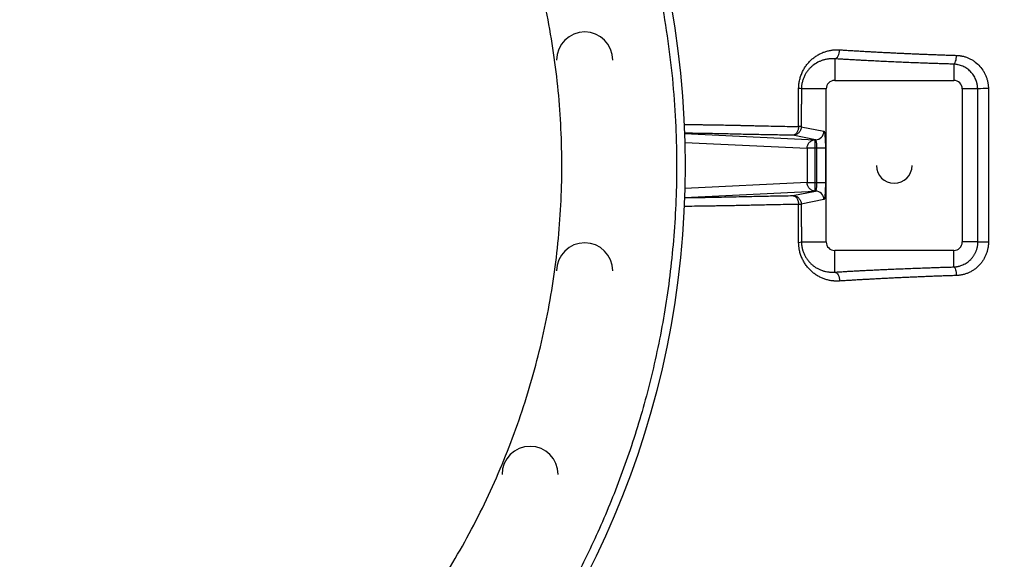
# Model space of a CAD drawing. Header units: inches. Extents: x -31 to 41.9, y -36.4 to 51.2.
# Tile 11 of 30: x 5.5 to 28.3, y -9.1 to 3.4. Entities that reach past the tile are written whole.
import ezdxf

# ---------------------------------------------------------------- set-up
doc = ezdxf.new("R2010")
doc.units = ezdxf.units.IN
doc.header["$MEASUREMENT"] = 0

msp = doc.modelspace()

# ---------------------------------------------------------------- linework, layer by layer
at = {"color": 7, "linetype": 'Continuous', "lineweight": 25}
for p, q in [((24.331, 2.469), (24.331, 1.969)), ((27.087, 2.345), (27.087, 1.969)), ((24.331, 1.969), (27.087, 1.969)), ((24.134, 1.772), (23.56, 1.772)), ((24.134, -1.772), (24.134, 1.772)), ((27.283, 1.772), (27.283, -1.772)), ((27.642, 1.772), (27.283, 1.772)), ((23.885, 0.594), (23.359, 0.699)), ((23.556, 0.896), (24.081, 0.791)), ((23.878, -0.594), (23.878, 0.594)), ((23.885, 0.594), (23.878, 0.594)), ((24.115, 0.397), (23.693, 0.397)), ((23.693, 0.397), (23.693, -0.397)), ((23.919, -0.397), (23.919, 0.397)), ((24.115, 0.397), (24.115, -0.397)), ((23.693, -0.397), (24.115, -0.397)), ((23.36, -0.699), (23.885, -0.594)), ((23.878, -0.594), (23.885, -0.594)), ((23.36, -0.699), (23.419, -0.711)), ((24.081, -0.791), (23.556, -0.896)), ((23.56, -1.772), (24.134, -1.772)), ((27.646, -1.772), (27.283, -1.772)), ((27.646, -1.772), (27.892, -1.772)), ((24.331, -2.47), (24.331, -1.969)), ((27.087, -1.969), (24.331, -1.969)), ((27.087, -2.35), (27.087, -1.969))]:
    msp.add_line(p, q, dxfattribs=at)
at = {"color": 8, "linetype": 'Continuous', "lineweight": 25}
for p, q in [((20.853, 0.739), (23.878, 0.594)), ((20.859, 0.533), (23.693, 0.397)), ((23.693, -0.397), (20.859, -0.533)), ((20.853, -0.739), (23.878, -0.594))]:
    msp.add_line(p, q, dxfattribs=at)
at = {"color": 7, "linetype": 'Continuous', "lineweight": 25, "flags": 128}
for points in [[(24.331, 2.469), (24.353, 2.475), (24.374, 2.489), (24.394, 2.509), (24.411, 2.536), (24.425, 2.567), (24.435, 2.602), (24.442, 2.639), (24.444, 2.678)], [(27.087, 2.345), (27.099, 2.351), (27.111, 2.365), (27.122, 2.385), (27.132, 2.411), (27.14, 2.441), (27.146, 2.475), (27.15, 2.512), (27.152, 2.549)], [(24.331, -2.47), (24.352, -2.476), (24.373, -2.49), (24.392, -2.51), (24.409, -2.536), (24.423, -2.567), (24.434, -2.602), (24.44, -2.64), (24.442, -2.678)], [(27.087, -2.35), (27.098, -2.357), (27.109, -2.37), (27.12, -2.389), (27.129, -2.414), (27.137, -2.444), (27.142, -2.477), (27.146, -2.513), (27.148, -2.55)]]:
    msp.add_lwpolyline(points, dxfattribs=at)
at = {"color": 7, "linetype": 'Continuous', "lineweight": 25}
msp.add_circle((0, 0), 20.866, dxfattribs=at)
for centre, radius, start, end in [((18.541, 2.441), 0.65, 0, 180), ((24.331, 1.772), 0.197, 90, 180), ((27.087, 1.772), 0.197, 0, 90), ((23.496, 1.575), 0.207, 72.132, 90.123), ((27.827, -0.708), 2.487, 88.5455, 94.2766), ((23.884, 0.791), 0.197, 270.2071, 0.0027), ((25.709, 0), 0.413, 180, 0), ((23.884, -0.791), 0.197, 359.9973, 89.7929), ((18.541, -2.441), 0.65, 0, 180), ((23.496, -1.574), 0.208, 269.8544, 287.9109), ((24.331, -1.772), 0.197, 180, 270), ((27.087, -1.772), 0.197, 270, 0), ((17.277, -7.156), 0.65, 0, 180)]:
    msp.add_arc(centre, radius, start, end, dxfattribs=at)
for points, knots in [([(25.914, 37.659), (26.19, 37.432), (26.464, 37.201), (27.413, 36.381), (28.072, 35.775), (29.989, 33.901), (31.187, 32.575), (34.525, 28.395), (36.406, 25.338), (38.081, 21.667), (38.261, 21.256), (38.522, 20.635), (38.608, 20.428), (38.733, 20.113), (38.774, 20.011), (38.859, 19.803), (38.902, 19.699), (39.279, 18.762), (39.586, 17.917), (40.422, 15.364), (40.866, 13.63), (41.525, 10.124), (41.74, 8.351), (41.937, 4.784), (41.919, 2.99), (41.649, -0.584), (41.396, -2.364), (40.661, -5.872), (40.179, -7.6), (38.406, -12.655), (36.788, -15.859), (34.265, -19.56), (33.736, -20.286), (32.624, -21.701), (32.041, -22.385), (30.227, -24.372), (28.929, -25.606), (27.153, -27.07), (26.748, -27.39), (26.337, -27.702)], [0.0093898, 0.0093898, 0.0093898, 0.0093898, 0.015625, 0.015625, 0.03125, 0.03125, 0.0625, 0.0625, 0.125, 0.125, 0.1328125, 0.1328125, 0.1367188, 0.1367188, 0.1386719, 0.1386719, 0.140625, 0.140625, 0.15625, 0.15625, 0.1875, 0.1875, 0.21875, 0.21875, 0.25, 0.25, 0.28125, 0.28125, 0.3125, 0.3125, 0.375, 0.375, 0.390625, 0.390625, 0.40625, 0.40625, 0.4375, 0.4375, 0.4465349, 0.4465349, 0.4465349, 0.4465349]), ([(26.025, 37.556), (26.262, 37.36), (26.496, 37.161), (27.407, 36.375), (28.066, 35.769), (29.982, 33.895), (31.181, 32.569), (34.517, 28.39), (36.398, 25.334), (38.073, 21.663), (38.253, 21.252), (38.514, 20.631), (38.599, 20.424), (38.725, 20.11), (38.766, 20.008), (38.851, 19.799), (38.893, 19.696), (39.27, 18.758), (39.578, 17.914), (40.414, 15.361), (40.857, 13.628), (41.516, 10.122), (41.731, 8.35), (41.928, 4.784), (41.91, 2.99), (41.64, -0.583), (41.387, -2.363), (40.652, -5.87), (40.17, -7.598), (38.398, -12.651), (36.78, -15.854), (34.257, -19.555), (33.729, -20.281), (32.617, -21.695), (32.034, -22.38), (30.221, -24.365), (28.923, -25.599), (27.18, -27.036), (26.808, -27.331), (26.431, -27.619)], [0.0102714, 0.0102714, 0.0102714, 0.0102714, 0.015625, 0.015625, 0.03125, 0.03125, 0.0625, 0.0625, 0.125, 0.125, 0.1328125, 0.1328125, 0.1367188, 0.1367188, 0.1386719, 0.1386719, 0.140625, 0.140625, 0.15625, 0.15625, 0.1875, 0.1875, 0.21875, 0.21875, 0.25, 0.25, 0.28125, 0.28125, 0.3125, 0.3125, 0.375, 0.375, 0.390625, 0.390625, 0.40625, 0.40625, 0.4375, 0.4375, 0.4458039, 0.4458039, 0.4458039, 0.4458039]), ([(26.431, -27.608), (26.464, -27.583), (26.529, -27.533), (26.626, -27.459), (26.722, -27.384), (26.819, -27.308), (26.915, -27.233), (27.011, -27.157), (27.106, -27.08), (27.202, -27.004), (27.297, -26.927), (27.392, -26.85), (27.487, -26.772), (27.581, -26.694), (27.675, -26.616), (27.769, -26.538), (27.863, -26.459), (27.956, -26.38), (28.049, -26.301), (28.142, -26.221), (28.35, -26.041), (28.671, -25.76), (29.1, -25.371), (29.523, -24.975), (30.079, -24.44), (30.758, -23.754), (31.417, -23.048), (31.931, -22.471), (32.311, -22.031), (32.622, -21.66), (32.867, -21.36), (33.109, -21.057), (33.409, -20.674), (33.88, -20.051), (34.452, -19.26), (35.11, -18.292), (35.947, -16.984), (36.921, -15.308), (37.973, -13.235), (38.907, -11.103), (39.722, -8.914), (40.295, -7.053), (40.69, -5.548), (41.04, -4.04), (41.397, -2.14), (41.646, -0.224), (41.78, 1.316), (41.871, 2.866), (41.903, 4.81), (41.808, 7.143), (41.581, 9.461), (41.224, 11.756), (40.738, 14.024), (40.124, 16.267), (39.504, 18.11), (39.048, 19.293), (38.846, 19.792), (38.784, 19.942), (38.756, 20.009), (38.743, 20.043), (38.73, 20.073), (38.71, 20.124), (38.687, 20.181), (38.66, 20.249), (38.635, 20.312), (38.58, 20.448), (38.434, 20.802), (38.191, 21.371), (37.871, 22.084), (37.318, 23.263), (36.484, 24.885), (35.499, 26.569), (34.66, 27.881), (34.008, 28.843), (33.33, 29.788), (32.628, 30.713), (31.902, 31.62), (31.153, 32.508), (30.379, 33.377), (29.714, 34.085), (29.17, 34.642), (28.756, 35.055), (28.336, 35.464), (27.99, 35.792), (27.719, 36.043), (27.527, 36.22), (27.334, 36.395), (27.14, 36.569), (26.945, 36.742), (26.749, 36.915), (26.552, 37.086), (26.353, 37.256), (26.22, 37.368), (26.154, 37.425)], [0, 0, 0, 0, 0.001642, 0.003283, 0.004925, 0.006566, 0.008207, 0.009849, 0.01149, 0.013131, 0.014773, 0.016414, 0.018056, 0.019697, 0.021339, 0.022981, 0.024622, 0.026265, 0.027907, 0.029549, 0.031192, 0.038957, 0.046723, 0.054491, 0.062263, 0.077793, 0.09333, 0.101118, 0.108899, 0.116698, 0.120603, 0.124512, 0.132284, 0.140189, 0.155922, 0.171589, 0.187254, 0.218432, 0.249561, 0.28074, 0.312071, 0.34348, 0.359084, 0.374685, 0.405759, 0.436832, 0.452403, 0.46798, 0.499306, 0.530609, 0.561895, 0.592971, 0.624032, 0.655179, 0.686514, 0.702257, 0.70619, 0.708156, 0.708789, 0.709139, 0.709602, 0.710122, 0.711319, 0.712089, 0.713056, 0.714056, 0.717988, 0.728485, 0.738964, 0.749427, 0.780897, 0.812303, 0.827913, 0.843537, 0.859103, 0.874685, 0.890262, 0.905845, 0.921447, 0.937078, 0.944924, 0.952774, 0.96063, 0.968494, 0.971989, 0.975486, 0.978984, 0.982483, 0.985983, 0.989485, 0.992988, 0.996493, 1, 1, 1, 1]), ([(26.367, -27.523), (26.399, -27.499), (26.464, -27.449), (26.561, -27.374), (26.659, -27.298), (26.756, -27.222), (26.854, -27.145), (26.952, -27.067), (27.05, -26.989), (27.149, -26.91), (27.248, -26.83), (27.346, -26.75), (27.445, -26.668), (27.545, -26.586), (27.644, -26.504), (27.743, -26.42), (27.843, -26.336), (27.943, -26.252), (28.043, -26.166), (28.143, -26.08), (28.244, -25.993), (28.344, -25.905), (28.445, -25.816), (28.546, -25.727), (28.647, -25.637), (28.748, -25.546), (28.849, -25.455), (28.95, -25.362), (29.051, -25.269), (29.153, -25.175), (29.254, -25.08), (29.356, -24.985), (29.458, -24.889), (29.56, -24.792), (29.662, -24.694), (29.764, -24.595), (29.924, -24.439), (30.148, -24.217), (30.442, -23.921), (30.754, -23.598), (31.085, -23.247), (31.433, -22.869), (31.798, -22.462), (32.177, -22.025), (32.571, -21.557), (32.93, -21.113), (33.25, -20.705), (33.522, -20.349), (33.783, -19.999), (34.033, -19.656), (34.273, -19.32), (34.503, -18.991), (34.723, -18.67), (34.934, -18.356), (35.135, -18.051), (35.327, -17.753), (35.51, -17.464), (35.685, -17.183), (35.852, -16.911), (36.01, -16.648), (36.161, -16.393), (36.303, -16.148), (36.439, -15.911), (36.567, -15.684), (36.688, -15.466), (36.802, -15.257), (36.91, -15.058), (37.011, -14.869), (37.105, -14.69), (37.194, -14.52), (37.276, -14.36), (37.353, -14.21), (37.423, -14.07), (37.488, -13.94), (37.548, -13.82), (37.602, -13.711), (37.65, -13.611), (37.693, -13.522), (37.731, -13.443), (37.764, -13.375), (37.792, -13.317), (37.815, -13.269), (37.833, -13.232), (37.845, -13.205), (37.853, -13.188), (38.168, -12.522), (38.734, -11.236), (39.452, -9.345), (40.03, -7.575), (40.487, -5.938), (40.925, -4.092), (41.313, -2.008), (41.607, 0.338), (41.762, 2.604), (41.795, 4.894), (41.698, 7.209), (41.462, 9.55), (41.105, 11.807), (40.783, 13.302), (40.594, 14.073), (40.575, 14.151), (40.556, 14.228), (40.537, 14.306), (40.517, 14.383), (40.497, 14.461), (40.477, 14.538), (40.457, 14.615), (40.437, 14.692), (40.417, 14.769), (40.396, 14.846), (40.376, 14.923), (40.355, 15), (40.334, 15.076), (40.313, 15.153), (40.292, 15.23), (40.271, 15.306), (40.249, 15.383), (40.228, 15.459), (40.206, 15.535), (40.184, 15.611), (40.162, 15.687), (40.14, 15.763), (40.118, 15.839), (40.096, 15.915), (40.073, 15.991), (40.05, 16.067), (40.028, 16.142), (40.005, 16.218), (39.982, 16.293), (39.958, 16.369), (39.935, 16.444), (39.912, 16.519), (39.888, 16.594), (39.864, 16.669), (39.84, 16.744), (39.816, 16.819), (39.792, 16.894), (39.768, 16.969), (39.744, 17.044), (39.719, 17.118), (39.694, 17.193), (39.67, 17.267), (39.645, 17.341), (39.62, 17.415), (39.594, 17.49), (39.569, 17.564), (39.544, 17.638), (39.518, 17.712), (39.492, 17.785), (39.466, 17.859), (39.44, 17.933), (39.414, 18.006), (39.388, 18.08), (39.362, 18.153), (39.335, 18.227), (39.309, 18.3), (39.282, 18.373), (39.255, 18.446), (39.228, 18.519), (39.201, 18.592), (39.174, 18.665), (39.146, 18.737), (39.119, 18.81), (39.091, 18.882), (39.063, 18.955), (39.035, 19.027), (39.007, 19.1), (38.979, 19.172), (38.951, 19.244), (38.923, 19.316), (38.894, 19.388), (38.865, 19.46), (38.837, 19.531), (38.808, 19.603), (38.779, 19.675), (38.75, 19.746), (38.72, 19.818), (38.691, 19.889), (38.662, 19.96), (38.632, 20.031), (38.604, 20.103), (38.576, 20.175), (38.547, 20.246), (38.518, 20.317), (38.489, 20.388), (38.46, 20.459), (38.431, 20.53), (38.401, 20.601), (38.372, 20.672), (38.342, 20.742), (38.313, 20.813), (38.283, 20.883), (38.253, 20.954), (38.223, 21.024), (38.193, 21.094), (38.163, 21.164), (38.132, 21.234), (38.102, 21.303), (38.071, 21.373), (38.041, 21.443), (38.01, 21.512), (37.979, 21.582), (37.948, 21.651), (37.917, 21.72), (37.886, 21.789), (37.855, 21.858), (37.824, 21.927), (37.793, 21.996), (37.761, 22.065), (37.729, 22.133), (37.698, 22.202), (37.666, 22.27), (37.634, 22.338), (37.602, 22.407), (37.57, 22.475), (37.538, 22.543), (37.506, 22.611), (37.473, 22.678), (37.206, 23.235), (36.693, 24.252), (35.896, 25.688), (35.079, 27.042), (34.245, 28.316), (33.403, 29.513), (32.76, 30.366), (32.332, 30.911), (32.123, 31.173), (31.913, 31.432), (31.703, 31.687), (31.493, 31.939), (31.283, 32.187), (31.072, 32.432), (30.861, 32.673), (30.65, 32.911), (30.439, 33.145), (30.228, 33.377), (30.018, 33.604), (29.807, 33.829), (29.596, 34.05), (29.386, 34.269), (29.176, 34.484), (28.966, 34.695), (28.757, 34.904), (28.548, 35.11), (28.339, 35.312), (28.131, 35.511), (27.924, 35.708), (27.717, 35.901), (27.51, 36.091), (27.305, 36.279), (27.1, 36.463), (26.895, 36.645), (26.692, 36.824), (26.489, 37), (26.287, 37.173), (26.152, 37.287), (26.085, 37.343)], [0, 0, 0, 0, 0.001643, 0.003293, 0.004951, 0.006618, 0.008292, 0.009974, 0.011664, 0.013363, 0.015069, 0.016783, 0.018505, 0.020235, 0.021974, 0.02372, 0.025474, 0.027236, 0.029007, 0.030785, 0.032572, 0.034366, 0.036169, 0.03798, 0.039799, 0.041626, 0.043461, 0.045304, 0.047156, 0.049015, 0.050883, 0.052759, 0.054643, 0.056535, 0.058436, 0.060344, 0.062261, 0.067447, 0.073063, 0.07911, 0.08559, 0.092503, 0.09985, 0.107632, 0.115852, 0.12451, 0.130702, 0.136734, 0.142606, 0.148318, 0.153871, 0.159265, 0.164501, 0.169578, 0.174498, 0.17926, 0.183865, 0.188312, 0.192603, 0.196737, 0.200715, 0.204536, 0.2082, 0.211709, 0.215062, 0.218259, 0.2213, 0.224185, 0.226915, 0.22949, 0.231909, 0.234172, 0.236281, 0.238234, 0.240031, 0.241674, 0.243161, 0.244493, 0.24567, 0.246692, 0.247558, 0.24827, 0.248826, 0.249227, 0.249473, 0.249564, 0.278938, 0.306131, 0.331159, 0.354016, 0.374687, 0.4077, 0.439488, 0.470028, 0.499301, 0.531836, 0.563442, 0.594159, 0.624023, 0.625099, 0.626175, 0.62725, 0.628324, 0.629398, 0.630471, 0.631544, 0.632617, 0.633689, 0.63476, 0.635831, 0.636901, 0.637971, 0.63904, 0.640109, 0.641177, 0.642245, 0.643312, 0.644379, 0.645445, 0.646511, 0.647576, 0.648641, 0.649705, 0.650769, 0.651832, 0.652895, 0.653957, 0.655018, 0.65608, 0.65714, 0.6582, 0.65926, 0.660319, 0.661378, 0.662436, 0.663494, 0.664551, 0.665607, 0.666664, 0.667719, 0.668774, 0.669829, 0.670883, 0.671937, 0.67299, 0.674043, 0.675095, 0.676147, 0.677198, 0.678249, 0.679299, 0.680349, 0.681398, 0.682447, 0.683495, 0.684543, 0.68559, 0.686637, 0.687683, 0.688729, 0.689775, 0.69082, 0.691864, 0.692908, 0.693952, 0.694995, 0.696037, 0.697079, 0.698121, 0.699162, 0.700203, 0.701243, 0.702282, 0.703322, 0.70436, 0.705399, 0.706437, 0.707474, 0.708511, 0.709547, 0.710583, 0.711618, 0.712652, 0.713686, 0.714719, 0.715751, 0.716783, 0.717813, 0.718843, 0.719873, 0.720901, 0.721929, 0.722957, 0.723983, 0.725009, 0.726034, 0.727059, 0.728082, 0.729106, 0.730128, 0.73115, 0.732171, 0.733191, 0.734211, 0.73523, 0.736248, 0.737266, 0.738282, 0.739299, 0.740314, 0.741329, 0.742343, 0.743357, 0.74437, 0.745382, 0.746393, 0.747404, 0.748414, 0.749424, 0.772312, 0.794381, 0.815645, 0.836111, 0.855788, 0.874681, 0.879225, 0.883736, 0.888213, 0.892656, 0.897066, 0.901442, 0.905784, 0.910093, 0.914368, 0.91861, 0.922819, 0.926994, 0.931136, 0.935244, 0.939319, 0.943361, 0.94737, 0.951345, 0.955287, 0.959196, 0.963071, 0.966914, 0.970723, 0.974499, 0.978241, 0.981951, 0.985627, 0.98927, 0.99288, 0.996457, 1, 1, 1, 1]), ([(2.698, 20.492), (3.356, 20.406), (4.009, 20.288), (5.302, 19.989), (5.942, 19.808), (7.2, 19.386), (7.819, 19.145), (9.031, 18.604), (9.623, 18.304), (10.778, 17.649), (11.339, 17.294), (12.425, 16.531), (12.949, 16.124), (13.957, 15.26), (14.44, 14.804), (15.36, 13.847), (15.796, 13.347), (16.62, 12.306), (17.007, 11.766), (17.726, 10.651), (18.059, 10.076), (18.668, 8.897), (18.944, 8.293), (19.437, 7.061), (19.654, 6.433), (20.026, 5.159), (20.181, 4.513), (20.429, 3.209), (20.522, 2.552), (20.613, 1.56), (20.635, 1.229), (20.657, 0.732), (20.662, 0.566), (20.667, 0.318), (20.669, 0.193), (20.669, 0.064), (20.669, 0.014), (20.669, 0.005), (20.669, 0.001), (20.669, 0), (20.669, 0), (20.669, -0.001), (20.669, -0.002), (20.669, -0.004), (20.669, -0.023), (20.669, -0.078), (20.669, -0.131), (20.664, -0.734), (20.636, -1.292), (20.539, -2.384), (20.469, -2.919), (20.293, -3.963), (20.186, -4.472), (19.941, -5.462), (19.803, -5.943), (19.498, -6.876), (19.332, -7.328), (18.978, -8.203), (18.789, -8.625), (18.394, -9.439), (18.187, -9.831), (17.759, -10.584), (17.538, -10.946), (17.085, -11.64), (16.854, -11.972), (16.384, -12.607), (16.146, -12.91), (15.666, -13.488), (15.425, -13.763), (14.941, -14.287), (14.699, -14.536), (13.975, -15.244), (13.498, -15.665), (12.569, -16.419), (12.119, -16.752), (11.581, -17.12), (11.475, -17.192), (11.318, -17.295), (11.24, -17.346), (11.15, -17.404), (11.11, -17.43), (11.094, -17.439), (11.092, -17.441), (11.09, -17.442), (11.09, -17.442), (11.09, -17.442), (11.089, -17.443), (11.089, -17.443), (11.083, -17.447), (11.067, -17.457), (10.716, -17.679), (10.376, -17.88), (9.729, -18.24), (9.413, -18.405), (8.796, -18.707), (8.496, -18.845), (7.915, -19.096), (7.634, -19.21), (7.227, -19.365), (7.094, -19.414), (6.899, -19.484), (6.835, -19.507), (6.755, -19.534), (6.737, -19.541), (6.719, -19.547), (6.715, -19.548), (6.713, -19.549), (6.706, -19.551), (6.693, -19.556), (6.645, -19.572), (6.602, -19.587), (6.007, -19.786), (5.44, -19.949), (4.58, -20.158), (4.292, -20.221), (3.93, -20.292), (3.821, -20.313), (3.695, -20.336), (3.631, -20.348), (3.603, -20.353), (3.592, -20.355), (3.59, -20.355), (3.589, -20.355), (3.589, -20.355), (3.589, -20.355), (3.588, -20.355), (3.587, -20.356), (3.583, -20.356), (3.501, -20.371), (3.413, -20.386), (3.139, -20.43), (2.932, -20.462), (2.469, -20.523), (2.213, -20.552), (1.651, -20.605), (1.345, -20.628), (0.85, -20.652), (0.679, -20.659), (0.457, -20.664), (0.39, -20.666), (0.311, -20.667), (0.271, -20.668), (0.253, -20.668), (0.246, -20.668), (0.245, -20.668), (0.244, -20.668), (0.244, -20.668), (0.244, -20.668), (0.244, -20.668), (0.244, -20.668), (0.244, -20.668), (0.239, -20.668), (0.232, -20.668), (0.179, -20.669), (0.086, -20.67), (-0.201, -20.669), (-0.394, -20.667), (-0.882, -20.652), (-1.176, -20.639), (-1.863, -20.588), (-2.256, -20.551), (-2.698, -20.492)], [0, 0, 0, 0, 0.03125, 0.03125, 0.0625, 0.0625, 0.09375, 0.09375, 0.125, 0.125, 0.15625, 0.15625, 0.1875, 0.1875, 0.21875, 0.21875, 0.25, 0.25, 0.28125, 0.28125, 0.3125, 0.3125, 0.34375, 0.34375, 0.375, 0.375, 0.40625, 0.40625, 0.4375, 0.4375, 0.453125, 0.453125, 0.460938, 0.460938, 0.464844, 0.466797, 0.467041, 0.467163, 0.467224, 0.467224, 0.467232, 0.467232, 0.467239, 0.467255, 0.467285, 0.467773, 0.46875, 0.46875, 0.484375, 0.484375, 0.5, 0.5, 0.515625, 0.515625, 0.53125, 0.53125, 0.546875, 0.546875, 0.5625, 0.5625, 0.578125, 0.578125, 0.59375, 0.59375, 0.609375, 0.609375, 0.625, 0.625, 0.640625, 0.640625, 0.65625, 0.65625, 0.6875, 0.6875, 0.71875, 0.71875, 0.726563, 0.726563, 0.730469, 0.732422, 0.733398, 0.733521, 0.733582, 0.733612, 0.733612, 0.73362, 0.73362, 0.733627, 0.733643, 0.733887, 0.734375, 0.75, 0.75, 0.765625, 0.765625, 0.78125, 0.78125, 0.796875, 0.796875, 0.804688, 0.804688, 0.808594, 0.808594, 0.80957, 0.809692, 0.809692, 0.809814, 0.809814, 0.810059, 0.810547, 0.8125, 0.8125, 0.84375, 0.84375, 0.859375, 0.859375, 0.863281, 0.865234, 0.866211, 0.866699, 0.86676, 0.866791, 0.866806, 0.866806, 0.866814, 0.866814, 0.866821, 0.866943, 0.867188, 0.875, 0.875, 0.890625, 0.890625, 0.90625, 0.90625, 0.921875, 0.921875, 0.929688, 0.929688, 0.931641, 0.932617, 0.933105, 0.93335, 0.93338, 0.933395, 0.933403, 0.933403, 0.933407, 0.933407, 0.933411, 0.933472, 0.933594, 0.9375, 0.9375, 0.953125, 0.953125, 0.96875, 0.96875, 0.984375, 0.984375, 1, 1, 1, 1]), ([(-2.351, -17.858), (-1.767, -17.935), (-1.178, -17.983), (0, -18.021), (0.59, -18.012), (1.766, -17.935), (2.352, -17.867), (3.516, -17.675), (4.092, -17.551), (5.231, -17.246), (5.793, -17.065), (6.896, -16.65), (7.438, -16.415), (8.495, -15.894), (9.011, -15.607), (10.012, -14.984), (10.497, -14.649), (11.433, -13.931), (11.883, -13.549), (12.743, -12.743), (13.153, -12.319), (13.931, -11.433), (14.298, -10.971), (14.984, -10.012), (15.304, -9.516), (15.893, -8.495), (16.163, -7.97), (16.65, -6.897), (16.866, -6.348), (17.245, -5.232), (17.407, -4.664), (17.675, -3.516), (17.781, -2.935), (17.935, -1.767), (17.983, -1.178), (18.021, 0), (18.012, 0.59), (17.935, 1.766), (17.867, 2.352), (17.675, 3.516), (17.551, 4.092), (17.246, 5.231), (17.065, 5.793), (16.65, 6.896), (16.415, 7.438), (15.894, 8.495), (15.607, 9.011), (14.984, 10.012), (14.649, 10.497), (13.931, 11.433), (13.549, 11.883), (12.743, 12.743), (12.319, 13.153), (11.433, 13.931), (10.971, 14.298), (10.012, 14.984), (9.516, 15.304), (8.495, 15.893), (7.97, 16.163), (6.897, 16.65), (6.348, 16.866), (5.232, 17.245), (4.664, 17.407), (3.516, 17.675), (2.935, 17.781), (2.351, 17.858)], [0, 0, 0, 0, 0.03125, 0.03125, 0.0625, 0.0625, 0.09375, 0.09375, 0.125, 0.125, 0.15625, 0.15625, 0.1875, 0.1875, 0.21875, 0.21875, 0.25, 0.25, 0.28125, 0.28125, 0.3125, 0.3125, 0.34375, 0.34375, 0.375, 0.375, 0.40625, 0.40625, 0.4375, 0.4375, 0.46875, 0.46875, 0.5, 0.5, 0.53125, 0.53125, 0.5625, 0.5625, 0.59375, 0.59375, 0.625, 0.625, 0.65625, 0.65625, 0.6875, 0.6875, 0.71875, 0.71875, 0.75, 0.75, 0.78125, 0.78125, 0.8125, 0.8125, 0.84375, 0.84375, 0.875, 0.875, 0.90625, 0.90625, 0.9375, 0.9375, 0.96875, 0.96875, 1, 1, 1, 1]), ([(23.496, 1.782), (23.496, 1.787), (23.496, 1.796), (23.497, 1.811), (23.497, 1.826), (23.498, 1.841), (23.499, 1.856), (23.501, 1.871), (23.504, 1.898), (23.51, 1.938), (23.521, 1.988), (23.534, 2.038), (23.555, 2.102), (23.587, 2.178), (23.625, 2.247), (23.66, 2.299), (23.696, 2.348), (23.745, 2.405), (23.809, 2.466), (23.878, 2.519), (23.951, 2.565), (24.027, 2.604), (24.107, 2.635), (24.189, 2.658), (24.256, 2.67), (24.307, 2.676), (24.341, 2.678), (24.375, 2.68), (24.41, 2.679), (24.433, 2.678), (24.444, 2.678)], [0, 0, 0, 0, 0.008692, 0.017436, 0.026238, 0.035102, 0.044033, 0.053037, 0.062117, 0.093191, 0.124934, 0.156249, 0.187942, 0.250306, 0.313158, 0.344436, 0.375632, 0.437119, 0.500234, 0.561928, 0.624932, 0.687564, 0.750412, 0.812854, 0.875353, 0.900414, 0.925385, 0.95029, 0.975154, 1, 1, 1, 1]), ([(24.444, 2.678), (24.463, 2.676), (24.5, 2.674), (24.556, 2.67), (24.612, 2.667), (24.668, 2.663), (24.724, 2.66), (24.78, 2.657), (24.836, 2.653), (24.893, 2.65), (24.949, 2.647), (25.006, 2.643), (25.063, 2.64), (25.12, 2.637), (25.177, 2.634), (25.234, 2.631), (25.291, 2.628), (25.348, 2.625), (25.405, 2.622), (25.462, 2.619), (25.519, 2.616), (25.577, 2.613), (25.634, 2.61), (25.692, 2.608), (25.768, 2.604), (25.864, 2.599), (25.979, 2.594), (26.094, 2.589), (26.21, 2.584), (26.326, 2.579), (26.443, 2.575), (26.56, 2.57), (26.678, 2.566), (26.796, 2.561), (26.914, 2.557), (27.033, 2.553), (27.112, 2.55), (27.152, 2.549)], [0, 0, 0, 0, 0.022253, 0.044461, 0.066624, 0.088741, 0.110811, 0.132836, 0.154813, 0.176744, 0.198627, 0.220462, 0.24225, 0.263989, 0.28568, 0.307322, 0.328915, 0.350458, 0.371952, 0.393397, 0.414791, 0.436136, 0.45743, 0.478673, 0.499865, 0.541907, 0.583887, 0.625806, 0.66766, 0.709448, 0.751169, 0.79282, 0.834402, 0.875912, 0.917349, 0.958712, 1, 1, 1, 1]), ([(27.152, 2.549), (27.157, 2.549), (27.167, 2.549), (27.183, 2.548), (27.199, 2.546), (27.215, 2.544), (27.23, 2.542), (27.246, 2.54), (27.262, 2.537), (27.278, 2.534), (27.311, 2.527), (27.363, 2.512), (27.43, 2.486), (27.496, 2.454), (27.578, 2.403), (27.673, 2.324), (27.75, 2.226), (27.801, 2.14), (27.832, 2.072), (27.858, 2.002), (27.872, 1.943), (27.881, 1.898), (27.885, 1.868), (27.888, 1.838), (27.89, 1.808), (27.89, 1.788), (27.89, 1.778)], [0, 0, 0, 0, 0.013849, 0.027703, 0.041567, 0.055447, 0.069349, 0.083278, 0.097241, 0.111242, 0.125289, 0.187707, 0.250303, 0.312786, 0.375063, 0.49965, 0.624287, 0.686566, 0.749079, 0.811675, 0.874164, 0.89949, 0.924699, 0.949827, 0.974915, 1, 1, 1, 1]), ([(24.331, 2.469), (24.325, 2.469), (24.315, 2.47), (24.299, 2.471), (24.282, 2.471), (24.265, 2.471), (24.248, 2.471), (24.231, 2.47), (24.213, 2.468), (24.19, 2.466), (24.162, 2.462), (24.13, 2.457), (24.096, 2.449), (24.053, 2.437), (23.999, 2.418), (23.917, 2.379), (23.84, 2.329), (23.77, 2.266), (23.72, 2.213), (23.676, 2.153), (23.637, 2.087), (23.605, 2.016), (23.584, 1.951), (23.572, 1.898), (23.566, 1.863), (23.563, 1.835), (23.561, 1.814), (23.56, 1.793), (23.56, 1.779), (23.56, 1.772)], [0, 0, 0, 0, 0.014558, 0.029481, 0.044769, 0.060424, 0.076447, 0.09284, 0.109603, 0.126738, 0.157229, 0.190221, 0.219989, 0.254177, 0.318322, 0.38212, 0.509658, 0.57295, 0.635587, 0.700661, 0.760096, 0.823228, 0.881708, 0.911826, 0.941006, 0.9559, 0.970687, 0.985381, 1, 1, 1, 1]), ([(27.087, 2.345), (27.066, 2.345), (27.025, 2.347), (26.964, 2.349), (26.903, 2.351), (26.843, 2.353), (26.782, 2.355), (26.721, 2.357), (26.661, 2.359), (26.601, 2.361), (26.54, 2.363), (26.48, 2.365), (26.42, 2.367), (26.262, 2.373), (26.006, 2.383), (25.658, 2.398), (25.317, 2.414), (25.056, 2.428), (24.872, 2.437), (24.762, 2.443), (24.653, 2.45), (24.545, 2.456), (24.437, 2.462), (24.366, 2.467), (24.331, 2.469)], [0, 0, 0, 0, 0.020861, 0.0417239, 0.0625893, 0.083458, 0.1043306, 0.1252079, 0.1460905, 0.1669793, 0.1878749, 0.2087779, 0.2296891, 0.2506093, 0.3752889, 0.5000034, 0.6246151, 0.7493995, 0.7911544, 0.8329067, 0.8746619, 0.9164255, 0.9582031, 1, 1, 1, 1]), ([(27.642, 1.772), (27.642, 1.777), (27.642, 1.787), (27.641, 1.802), (27.64, 1.817), (27.638, 1.832), (27.637, 1.847), (27.634, 1.861), (27.632, 1.876), (27.629, 1.891), (27.625, 1.905), (27.622, 1.92), (27.618, 1.934), (27.613, 1.948), (27.608, 1.963), (27.603, 1.977), (27.592, 2.003), (27.574, 2.041), (27.546, 2.089), (27.513, 2.133), (27.463, 2.188), (27.392, 2.247), (27.313, 2.291), (27.245, 2.317), (27.202, 2.329), (27.167, 2.336), (27.141, 2.34), (27.114, 2.343), (27.096, 2.344), (27.087, 2.345)], [0, 0, 0, 0, 0.016467, 0.032918, 0.049354, 0.065776, 0.082188, 0.098591, 0.114986, 0.131376, 0.147763, 0.164148, 0.180534, 0.196923, 0.213316, 0.229716, 0.246124, 0.307156, 0.368628, 0.430638, 0.493279, 0.615827, 0.744068, 0.806595, 0.871585, 0.902327, 0.933972, 0.966528, 1, 1, 1, 1]), ([(23.493, 0.901), (23.493, 0.933), (23.493, 0.998), (23.493, 1.095), (23.494, 1.193), (23.494, 1.29), (23.494, 1.388), (23.495, 1.486), (23.495, 1.585), (23.495, 1.683), (23.496, 1.749), (23.496, 1.782)], [0, 0, 0, 0, 0.110207, 0.220627, 0.331265, 0.442128, 0.55322, 0.664547, 0.776116, 0.887932, 1, 1, 1, 1]), ([(23.56, 1.772), (23.56, 1.739), (23.559, 1.674), (23.559, 1.576), (23.558, 1.478), (23.558, 1.381), (23.557, 1.283), (23.557, 1.186), (23.556, 1.089), (23.556, 0.992), (23.556, 0.928), (23.556, 0.896)], [0, 0, 0, 0, 0.111968, 0.223718, 0.335252, 0.44657, 0.557675, 0.668568, 0.779253, 0.889729, 1, 1, 1, 1]), ([(27.646, -1.772), (27.646, -1.696), (27.646, -1.545), (27.646, -1.32), (27.646, -1.096), (27.646, -0.873), (27.646, -0.653), (27.646, -0.434), (27.646, -0.216), (27.645, 0.047), (27.645, 0.355), (27.644, 0.71), (27.643, 1.065), (27.643, 1.418), (27.642, 1.654), (27.642, 1.772)], [0, 0, 0, 0, 0.064083, 0.127714, 0.190892, 0.253617, 0.315891, 0.377712, 0.439082, 0.5, 0.600316, 0.700473, 0.800472, 0.900314, 1, 1, 1, 1]), ([(27.89, 1.778), (27.89, 1.712), (27.891, 1.579), (27.891, 1.381), (27.892, 1.183), (27.892, 0.985), (27.893, 0.788), (27.893, 0.591), (27.893, 0.395), (27.893, 0.199), (27.894, -0.08), (27.894, -0.442), (27.894, -0.887), (27.893, -1.33), (27.892, -1.625), (27.892, -1.772)], [0, 0, 0, 0, 0.05602, 0.111913, 0.167682, 0.223334, 0.278874, 0.334305, 0.389634, 0.444864, 0.5, 0.625713, 0.750914, 0.875659, 1, 1, 1, 1]), ([(23.493, 0.901), (23.493, 0.898), (23.493, 0.892), (23.492, 0.884), (23.492, 0.876), (23.491, 0.868), (23.49, 0.86), (23.489, 0.852), (23.488, 0.844), (23.486, 0.835), (23.482, 0.818), (23.472, 0.791), (23.455, 0.758), (23.437, 0.736), (23.421, 0.722), (23.409, 0.714), (23.397, 0.707), (23.385, 0.703), (23.372, 0.7), (23.364, 0.699), (23.359, 0.699)], [0, 0, 0, 0, 0.026488, 0.05285, 0.079162, 0.105499, 0.131933, 0.158534, 0.18537, 0.212505, 0.24, 0.364852, 0.499954, 0.631321, 0.69312, 0.760077, 0.818081, 0.883594, 0.932047, 1, 1, 1, 1]), ([(23.556, 0.896), (23.555, 0.87), (23.55, 0.844), (23.531, 0.797), (23.516, 0.775), (23.48, 0.738), (23.458, 0.724), (23.411, 0.704), (23.385, 0.699), (23.359, 0.699)], [0, 0, 0, 0, 0.25, 0.25, 0.5, 0.5, 0.75, 0.75, 1, 1, 1, 1]), ([(23.556, 0.896), (23.555, 0.896), (23.555, 0.896), (23.553, 0.896), (23.55, 0.897), (23.544, 0.898), (23.538, 0.898), (23.531, 0.899), (23.524, 0.899), (23.516, 0.9), (23.505, 0.9), (23.497, 0.901), (23.493, 0.901)], [0, 0, 0, 0, 0.051024, 0.123149, 0.247857, 0.357747, 0.499986, 0.576585, 0.664888, 0.764892, 0.876597, 1, 1, 1, 1]), ([(24.081, 0.791), (24.082, 0.791), (24.082, 0.79), (24.083, 0.79), (24.084, 0.789), (24.085, 0.787), (24.086, 0.785), (24.088, 0.782), (24.091, 0.774), (24.094, 0.762), (24.097, 0.745), (24.101, 0.718), (24.105, 0.675), (24.109, 0.623), (24.111, 0.577), (24.113, 0.541), (24.114, 0.505), (24.115, 0.473), (24.115, 0.445), (24.115, 0.421), (24.115, 0.405), (24.115, 0.397)], [0, 0, 0, 0, 0.019518, 0.039003, 0.058473, 0.077947, 0.097441, 0.116973, 0.178829, 0.240737, 0.30508, 0.369469, 0.50061, 0.631651, 0.695853, 0.760104, 0.82176, 0.883474, 0.922326, 0.96112, 1, 1, 1, 1]), ([(23.693, 0.397), (23.693, 0.423), (23.698, 0.448), (23.717, 0.496), (23.73, 0.518), (23.765, 0.554), (23.785, 0.569), (23.83, 0.589), (23.854, 0.594), (23.878, 0.594)], [0, 0, 0, 0, 0.25, 0.25, 0.5, 0.5, 0.75, 0.75, 1, 1, 1, 1]), ([(23.919, 0.397), (23.919, 0.4), (23.919, 0.406), (23.919, 0.414), (23.919, 0.422), (23.919, 0.431), (23.918, 0.439), (23.918, 0.447), (23.917, 0.456), (23.917, 0.464), (23.916, 0.481), (23.914, 0.506), (23.909, 0.535), (23.904, 0.56), (23.9, 0.575), (23.896, 0.583), (23.894, 0.587), (23.891, 0.59), (23.888, 0.593), (23.886, 0.594), (23.885, 0.594)], [0, 0, 0, 0, 0.027279, 0.054637, 0.082077, 0.109601, 0.137209, 0.164902, 0.192684, 0.220554, 0.248515, 0.37025, 0.497635, 0.616799, 0.748152, 0.786311, 0.830576, 0.880946, 0.937421, 1, 1, 1, 1]), ([(23.878, -0.594), (23.854, -0.594), (23.83, -0.589), (23.785, -0.569), (23.765, -0.554), (23.73, -0.518), (23.717, -0.496), (23.698, -0.448), (23.693, -0.423), (23.693, -0.397)], [0, 0, 0, 0, 0.25, 0.25, 0.5, 0.5, 0.75, 0.75, 1, 1, 1, 1]), ([(23.885, -0.594), (23.886, -0.594), (23.887, -0.594), (23.888, -0.593), (23.89, -0.592), (23.891, -0.591), (23.892, -0.589), (23.893, -0.587), (23.894, -0.586), (23.895, -0.584), (23.896, -0.582), (23.897, -0.58), (23.9, -0.574), (23.904, -0.56), (23.909, -0.535), (23.914, -0.506), (23.916, -0.479), (23.917, -0.457), (23.918, -0.442), (23.919, -0.427), (23.919, -0.412), (23.919, -0.402), (23.919, -0.397)], [0, 0, 0, 0, 0.029208, 0.057154, 0.083839, 0.109262, 0.133423, 0.156323, 0.177962, 0.198338, 0.217453, 0.235307, 0.251899, 0.38324, 0.502414, 0.629787, 0.751531, 0.801783, 0.851747, 0.901432, 0.950847, 1, 1, 1, 1]), ([(24.115, -0.397), (24.115, -0.401), (24.115, -0.409), (24.115, -0.421), (24.115, -0.433), (24.115, -0.445), (24.115, -0.456), (24.114, -0.477), (24.114, -0.505), (24.113, -0.541), (24.111, -0.577), (24.109, -0.623), (24.105, -0.675), (24.101, -0.718), (24.097, -0.745), (24.094, -0.762), (24.091, -0.774), (24.088, -0.783), (24.085, -0.787), (24.083, -0.79), (24.082, -0.79), (24.081, -0.791)], [0, 0, 0, 0, 0.019443, 0.038855, 0.058252, 0.077653, 0.097076, 0.116539, 0.178186, 0.239909, 0.304092, 0.368362, 0.499403, 0.630544, 0.694865, 0.759276, 0.821116, 0.88304, 0.922033, 0.960972, 1, 1, 1, 1]), ([(23.36, -0.699), (23.362, -0.699), (23.365, -0.699), (23.371, -0.7), (23.376, -0.701), (23.38, -0.702), (23.387, -0.704), (23.397, -0.707), (23.409, -0.714), (23.421, -0.722), (23.437, -0.736), (23.455, -0.758), (23.472, -0.791), (23.482, -0.82), (23.487, -0.842), (23.49, -0.857), (23.491, -0.871), (23.492, -0.886), (23.492, -0.896), (23.493, -0.901)], [0, 0, 0, 0, 0.029528, 0.055938, 0.079225, 0.099389, 0.116436, 0.181941, 0.239951, 0.306902, 0.368711, 0.500085, 0.635165, 0.760049, 0.809257, 0.857466, 0.905051, 0.95242, 1, 1, 1, 1]), ([(23.493, -0.901), (23.495, -0.901), (23.499, -0.901), (23.505, -0.9), (23.511, -0.9), (23.516, -0.9), (23.52, -0.9), (23.524, -0.899), (23.528, -0.899), (23.531, -0.899), (23.534, -0.899), (23.538, -0.898), (23.544, -0.898), (23.55, -0.897), (23.553, -0.896), (23.555, -0.896), (23.555, -0.896), (23.556, -0.896)], [0, 0, 0, 0, 0.063178, 0.123429, 0.180753, 0.23515, 0.28662, 0.335163, 0.380778, 0.423467, 0.463227, 0.500061, 0.642291, 0.752178, 0.876873, 0.949001, 1, 1, 1, 1]), ([(23.495, -1.782), (23.495, -1.749), (23.495, -1.684), (23.495, -1.586), (23.494, -1.488), (23.494, -1.39), (23.494, -1.292), (23.493, -1.194), (23.493, -1.096), (23.493, -0.999), (23.493, -0.933), (23.493, -0.901)], [0, 0, 0, 0, 0.111435, 0.222776, 0.334029, 0.445198, 0.556291, 0.667311, 0.778266, 0.88916, 1, 1, 1, 1]), ([(23.556, -0.896), (23.556, -0.928), (23.556, -0.992), (23.556, -1.089), (23.557, -1.186), (23.557, -1.283), (23.558, -1.38), (23.558, -1.478), (23.559, -1.575), (23.559, -1.673), (23.56, -1.739), (23.56, -1.772)], [0, 0, 0, 0, 0.1099238, 0.2201403, 0.3306512, 0.4414584, 0.5525635, 0.6639685, 0.7756751, 0.887685, 1, 1, 1, 1]), ([(24.442, -2.678), (24.436, -2.678), (24.423, -2.679), (24.404, -2.679), (24.385, -2.68), (24.366, -2.679), (24.347, -2.679), (24.328, -2.678), (24.308, -2.676), (24.29, -2.674), (24.249, -2.669), (24.186, -2.658), (24.118, -2.639), (24.064, -2.619), (24.012, -2.597), (23.949, -2.565), (23.876, -2.519), (23.807, -2.465), (23.743, -2.405), (23.684, -2.336), (23.631, -2.26), (23.585, -2.176), (23.547, -2.086), (23.525, -2.012), (23.514, -1.96), (23.508, -1.93), (23.504, -1.901), (23.5, -1.871), (23.498, -1.842), (23.496, -1.812), (23.496, -1.792), (23.495, -1.782)], [0, 0, 0, 0, 0.013806, 0.027611, 0.04142, 0.055237, 0.069066, 0.082913, 0.096782, 0.110676, 0.124602, 0.187122, 0.249827, 0.281116, 0.312006, 0.374416, 0.437088, 0.498911, 0.562132, 0.623954, 0.687477, 0.749162, 0.812637, 0.874243, 0.89258, 0.910735, 0.928742, 0.946637, 0.964454, 0.982229, 1, 1, 1, 1]), ([(23.56, -1.772), (23.56, -1.776), (23.56, -1.786), (23.561, -1.799), (23.562, -1.813), (23.563, -1.827), (23.564, -1.841), (23.566, -1.855), (23.568, -1.869), (23.57, -1.883), (23.572, -1.897), (23.575, -1.911), (23.578, -1.924), (23.587, -1.96), (23.605, -2.016), (23.637, -2.086), (23.676, -2.153), (23.719, -2.211), (23.768, -2.265), (23.82, -2.311), (23.876, -2.353), (23.935, -2.388), (23.993, -2.415), (24.035, -2.431), (24.08, -2.445), (24.129, -2.458), (24.183, -2.467), (24.223, -2.47), (24.251, -2.472), (24.278, -2.472), (24.305, -2.472), (24.322, -2.47), (24.331, -2.47)], [0, 0, 0, 0, 0.009566, 0.019185, 0.028861, 0.038598, 0.048401, 0.058275, 0.068223, 0.078249, 0.088358, 0.098554, 0.108839, 0.119219, 0.177624, 0.240656, 0.30006, 0.365105, 0.424873, 0.491474, 0.54969, 0.618383, 0.681888, 0.729112, 0.745824, 0.815689, 0.873327, 0.900496, 0.926743, 0.952073, 0.97649, 1, 1, 1, 1]), ([(27.087, -2.35), (27.091, -2.35), (27.101, -2.35), (27.115, -2.349), (27.129, -2.347), (27.142, -2.346), (27.156, -2.344), (27.169, -2.341), (27.182, -2.339), (27.208, -2.333), (27.248, -2.322), (27.299, -2.302), (27.349, -2.278), (27.396, -2.248), (27.44, -2.215), (27.474, -2.183), (27.501, -2.155), (27.52, -2.132), (27.539, -2.108), (27.556, -2.083), (27.571, -2.057), (27.585, -2.03), (27.598, -2.003), (27.609, -1.975), (27.619, -1.947), (27.628, -1.918), (27.634, -1.889), (27.64, -1.86), (27.644, -1.831), (27.646, -1.801), (27.646, -1.781), (27.646, -1.772)], [0, 0, 0, 0, 0.0168877, 0.0335368, 0.0499482, 0.0661227, 0.0820609, 0.0977636, 0.1132317, 0.1284659, 0.1933353, 0.2557667, 0.3206676, 0.3840922, 0.4460967, 0.5067396, 0.5408674, 0.5747669, 0.6084494, 0.6419261, 0.6752087, 0.7083087, 0.7412382, 0.7740091, 0.8066335, 0.8391237, 0.8714922, 0.9037514, 0.935914, 0.9679926, 1, 1, 1, 1]), ([(27.892, -1.772), (27.892, -1.777), (27.892, -1.789), (27.891, -1.805), (27.89, -1.822), (27.889, -1.839), (27.887, -1.855), (27.885, -1.872), (27.883, -1.889), (27.88, -1.906), (27.873, -1.942), (27.86, -1.996), (27.835, -2.067), (27.803, -2.136), (27.765, -2.201), (27.721, -2.262), (27.656, -2.337), (27.58, -2.401), (27.496, -2.453), (27.431, -2.486), (27.362, -2.512), (27.306, -2.528), (27.264, -2.537), (27.235, -2.542), (27.206, -2.546), (27.177, -2.548), (27.158, -2.549), (27.148, -2.55)], [0, 0, 0, 0, 0.0138092, 0.0276246, 0.0414528, 0.0553002, 0.0691735, 0.0830791, 0.0970234, 0.1110126, 0.1250532, 0.1873343, 0.2499746, 0.3124707, 0.3749027, 0.4375846, 0.4998267, 0.6244636, 0.6866929, 0.7492622, 0.8118188, 0.8743763, 0.8996532, 0.9248181, 0.9499069, 0.9749555, 1, 1, 1, 1]), ([(24.331, -2.47), (24.349, -2.469), (24.386, -2.466), (24.442, -2.463), (24.498, -2.46), (24.554, -2.457), (24.61, -2.454), (24.667, -2.45), (24.724, -2.447), (24.781, -2.444), (24.838, -2.441), (24.895, -2.438), (24.953, -2.435), (25.011, -2.432), (25.069, -2.429), (25.127, -2.426), (25.185, -2.423), (25.244, -2.421), (25.303, -2.418), (25.362, -2.415), (25.421, -2.412), (25.48, -2.409), (25.54, -2.407), (25.6, -2.404), (25.697, -2.4), (25.833, -2.394), (26.007, -2.387), (26.183, -2.38), (26.341, -2.374), (26.481, -2.37), (26.601, -2.365), (26.721, -2.361), (26.843, -2.358), (26.964, -2.354), (27.046, -2.352), (27.087, -2.35)], [0, 0, 0, 0, 0.021787, 0.043563, 0.065331, 0.087089, 0.108841, 0.130585, 0.152324, 0.174057, 0.195786, 0.217511, 0.239234, 0.260955, 0.282675, 0.304395, 0.326116, 0.347837, 0.369562, 0.391289, 0.41302, 0.434756, 0.456498, 0.478246, 0.500001, 0.562358, 0.624692, 0.687023, 0.749369, 0.791171, 0.832952, 0.87472, 0.91648, 0.958238, 1, 1, 1, 1]), ([(27.148, -2.55), (27.128, -2.55), (27.087, -2.552), (27.025, -2.554), (26.963, -2.556), (26.902, -2.558), (26.84, -2.56), (26.779, -2.562), (26.718, -2.565), (26.656, -2.567), (26.595, -2.569), (26.534, -2.571), (26.473, -2.574), (26.412, -2.576), (26.351, -2.579), (26.29, -2.581), (26.23, -2.584), (26.169, -2.586), (26.109, -2.589), (26.048, -2.591), (25.988, -2.594), (25.928, -2.597), (25.868, -2.6), (25.808, -2.602), (25.731, -2.606), (25.638, -2.61), (25.529, -2.616), (25.419, -2.621), (25.31, -2.627), (25.201, -2.633), (25.092, -2.639), (24.983, -2.645), (24.874, -2.651), (24.766, -2.658), (24.657, -2.664), (24.55, -2.671), (24.478, -2.675), (24.442, -2.678)], [0, 0, 0, 0, 0.021445, 0.042917, 0.064418, 0.085946, 0.107501, 0.129083, 0.150692, 0.172327, 0.193988, 0.215676, 0.237389, 0.259127, 0.280891, 0.30268, 0.324493, 0.346331, 0.368193, 0.390078, 0.411988, 0.43392, 0.455876, 0.477854, 0.499854, 0.540294, 0.580968, 0.621874, 0.663007, 0.704367, 0.74595, 0.787755, 0.829778, 0.872017, 0.914469, 0.957131, 1, 1, 1, 1])]:
    msp.add_open_spline(points, degree=3, knots=knots, dxfattribs=at)
at = {"color": 8, "linetype": 'Continuous', "lineweight": 25}
for points, knots in [([(20.84, 0.95), (20.853, 0.949), (20.906, 0.949), (20.998, 0.948), (21.117, 0.946), (21.227, 0.945), (21.33, 0.943), (21.452, 0.942), (21.614, 0.939), (21.809, 0.936), (21.946, 0.933), (22.024, 0.931), (22.048, 0.931), (22.071, 0.93), (22.094, 0.93), (22.118, 0.929), (22.142, 0.929), (22.158, 0.928), (22.171, 0.928), (22.185, 0.928), (22.215, 0.927), (22.263, 0.926), (22.315, 0.925), (22.366, 0.923), (22.411, 0.922), (22.462, 0.921), (22.518, 0.92), (22.579, 0.918), (22.646, 0.917), (22.719, 0.915), (22.854, 0.913), (23.044, 0.909), (23.277, 0.904), (23.425, 0.902), (23.493, 0.901)], [0, 0, 0, 0, 0.013272, 0.050387, 0.089942, 0.132068, 0.162322, 0.196179, 0.261655, 0.338881, 0.417819, 0.427391, 0.437116, 0.446998, 0.457038, 0.467239, 0.4776, 0.488078, 0.488725, 0.493485, 0.506411, 0.526879, 0.554926, 0.571806, 0.590601, 0.611317, 0.633965, 0.658554, 0.685094, 0.713596, 0.744073, 0.843029, 0.928428, 1, 1, 1, 1]), ([(23.359, 0.699), (23.223, 0.701), (22.951, 0.706), (22.569, 0.713), (22.204, 0.72), (21.874, 0.728), (21.507, 0.736), (21.163, 0.742), (20.931, 0.745), (20.846, 0.746)], [0, 0, 0, 0, 0.15263, 0.30524, 0.457668, 0.610294, 0.762092, 0.913518, 1, 1, 1, 1]), ([(23.493, -0.901), (23.412, -0.902), (23.251, -0.905), (23.019, -0.91), (22.743, -0.915), (22.498, -0.921), (22.326, -0.925), (22.264, -0.926), (22.245, -0.927), (22.225, -0.927), (22.206, -0.928), (22.187, -0.928), (22.174, -0.928), (22.159, -0.929), (22.143, -0.929), (22.116, -0.93), (22.071, -0.931), (22, -0.932), (21.909, -0.934), (21.819, -0.936), (21.74, -0.937), (21.667, -0.938), (21.596, -0.939), (21.467, -0.942), (21.277, -0.944), (21.049, -0.947), (20.903, -0.949), (20.844, -0.95)], [0, 0, 0, 0, 0.085753, 0.170981, 0.255675, 0.399846, 0.462501, 0.470671, 0.478832, 0.486985, 0.495129, 0.503266, 0.511394, 0.512715, 0.522202, 0.533114, 0.547613, 0.580553, 0.623259, 0.659322, 0.688005, 0.715596, 0.742141, 0.767682, 0.858616, 0.943562, 1, 1, 1, 1]), ([(20.849, -0.746), (20.902, -0.745), (21.072, -0.743), (21.336, -0.739), (21.641, -0.733), (21.919, -0.727), (22.206, -0.72), (22.549, -0.713), (22.94, -0.706), (23.22, -0.701), (23.36, -0.699)], [0, 0, 0, 0, 0.054241, 0.173109, 0.29189, 0.411047, 0.530697, 0.6871, 0.843543, 1, 1, 1, 1]), ([(23.419, -0.711), (23.424, -0.712), (23.455, -0.717), (23.501, -0.755), (23.547, -0.818), (23.553, -0.87), (23.556, -0.896)], [0, 0, 0, 0, 0.063717, 0.375812, 0.687906, 1, 1, 1, 1])]:
    msp.add_open_spline(points, degree=3, knots=knots, dxfattribs=at)

doc.saveas('drawing.dxf')
